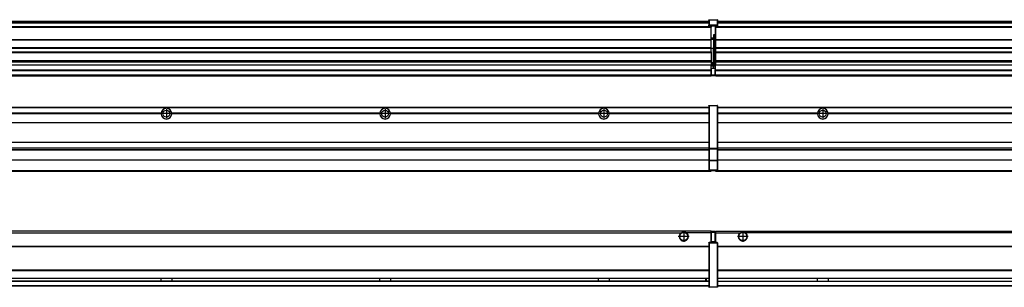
# Model space of a CAD drawing. Header units: inches. Extents: x -381 to 28422, y -418 to 176.
# Tile 19 of 49: x 1419 to 2319, y -154 to 90. Entities that reach past the tile are written whole.
import ezdxf

# ---------------------------------------------------------------- set-up
doc = ezdxf.new("R2010")
doc.units = ezdxf.units.IN
doc.linetypes.add('DOT_CENTER', pattern=[14, 12, -1, 0, -1])
doc.layers.add('1', color=7, linetype='Continuous')

# ---------------------------------------------------------------- blocks, each defined once
blk = doc.blocks.new('Modulos_intermedio__FL-14___21', base_point=(2055.18, -48.03))
at = {"color": 7, "linetype": 'Continuous'}
for p, q in [((2056.88, 10.47), (3449.18, 10.47)), ((2056.88, 10.22), (3449.18, 10.22)), ((2076.43, 10.47), (2076.48, 10.52)), ((2076.48, 10.52), (2083.88, 10.52)), ((2083.93, 10.47), (2083.88, 10.52)), ((2148.29, 4.77), (2056.88, 4.77)), ((2148.28, 4.47), (2056.88, 4.47)), ((2148.29, 4.17), (2056.88, 4.17)), ((2148.28, 4.47), (2148.29, 4.77)), ((2148.29, 4.17), (2148.28, 4.47)), ((2150.45, 6.05), (2150.45, 6.04)), ((2150.45, 2.91), (2150.45, 2.9)), ((2348.29, 4.77), (2158.07, 4.77)), ((2158.07, 4.77), (2158.08, 4.47)), ((2158.08, 4.47), (2158.07, 4.17)), ((2348.29, 4.17), (2158.07, 4.17)), ((2348.28, 4.47), (2158.08, 4.47)), ((2056.88, -3.53), (3449.18, -3.53)), ((2056.88, -3.78), (3449.18, -3.78)), ((3449.18, -4.03), (2056.88, -4.03)), ((2056.88, -21.53), (3449.18, -21.53)), ((2056.88, -21.78), (3449.18, -21.78)), ((2056.88, -26.73), (3449.18, -26.73)), ((2056.88, -26.82), (3449.18, -26.82)), ((2056.88, -28.37), (3449.18, -28.37)), ((2056.88, -28.53), (3449.18, -28.53)), ((2056.88, -28.65), (3449.18, -28.65)), ((3449.18, -38.02), (2056.88, -38.02)), ((3449.18, -38.11), (2056.88, -38.11)), ((2055.18, -47.53), (2055.18, -48.03)), ((2055.18, -48.03), (3451.18, -48.03)), ((2056.63, -47.53), (3449.43, -47.53))]:
    blk.add_line(p, q, dxfattribs=at)
blk.add_circle((2153.18, 4.47), 3.15, dxfattribs=at)
for start, end in [(3.5101, 176.4899), (183.51008, 356.48992)]:
    blk.add_arc((2153.18, 4.47), 4.9, start, end, dxfattribs=at)
at = {"layer": '1', "color": 2, "linetype": 'DOT_CENTER'}
for p, q in [((2157.33, 4.47), (2149.03, 4.47)), ((2153.18, 8.62), (2153.18, 0.32))]:
    blk.add_line(p, q, dxfattribs=at)
blk = doc.blocks.new('Modulo_izq__K___25', base_point=(621.12, -53.93))
at = {"color": 7, "linetype": 'Continuous'}
for p, q in [((655.18, 10.47), (2049.18, 10.47)), ((655.18, 10.22), (2049.18, 10.22)), ((2022.43, 10.47), (2022.48, 10.52)), ((2022.48, 10.52), (2029.88, 10.52)), ((2029.93, 10.47), (2029.88, 10.52)), ((2049.18, 11.72), (2049.19, 11.79)), ((2049.18, 11.72), (2049.18, 11.47)), ((2049.18, 11.47), (2049.43, 11.47)), ((2049.18, 11.47), (2049.18, -27.21)), ((2049.19, 11.79), (2049.2, 11.82)), ((2049.2, 11.82), (2049.22, 11.86)), ((2049.22, 11.86), (2049.25, 11.9)), ((2049.25, 11.9), (2049.29, 11.93)), ((2049.29, 11.93), (2049.34, 11.96)), ((2049.34, 11.96), (2049.36, 11.96)), ((2049.36, 11.96), (2049.43, 11.97)), ((2049.43, 11.97), (2056.63, 11.97)), ((2049.43, 11.97), (2049.43, 11.47)), ((2056.63, 11.47), (2049.43, 11.47)), ((2049.43, 11.47), (2049.43, -27.21)), ((2056.63, 11.97), (2056.63, 11.47)), ((2056.7, 11.96), (2056.63, 11.97)), ((2056.88, 11.47), (2056.63, 11.47)), ((2056.63, 11.47), (2056.63, -27.21)), ((2056.72, 11.96), (2056.7, 11.96)), ((2056.76, 11.93), (2056.72, 11.96)), ((2056.8, 11.9), (2056.76, 11.93)), ((2056.84, 11.86), (2056.8, 11.9)), ((2056.86, 11.82), (2056.84, 11.86)), ((2056.87, 11.79), (2056.86, 11.82)), ((2056.88, 11.72), (2056.87, 11.79)), ((2056.88, 11.72), (2056.88, 11.47)), ((2056.88, 11.47), (2056.88, -27.21)), ((1548.29, 4.77), (1358.07, 4.77)), ((1548.29, 4.17), (1358.07, 4.17)), ((1548.28, 4.47), (1358.08, 4.47)), ((1548.29, 4.77), (1548.28, 4.47)), ((1548.28, 4.47), (1548.29, 4.17)), ((1748.29, 4.77), (1558.07, 4.77)), ((1558.08, 4.47), (1558.07, 4.77)), ((1558.07, 4.17), (1558.08, 4.47)), ((1748.29, 4.17), (1558.07, 4.17)), ((1748.28, 4.47), (1558.08, 4.47)), ((1748.29, 4.77), (1748.28, 4.47)), ((1748.28, 4.47), (1748.29, 4.17)), ((1758.08, 4.47), (1758.07, 4.77)), ((1948.29, 4.77), (1758.07, 4.77)), ((1758.07, 4.17), (1758.08, 4.47)), ((1948.29, 4.17), (1758.07, 4.17)), ((1948.28, 4.47), (1758.08, 4.47)), ((1948.29, 4.77), (1948.28, 4.47)), ((1948.28, 4.47), (1948.29, 4.17)), ((1955.9, 6.05), (1955.91, 6.04)), ((2049.18, 4.77), (1958.07, 4.77)), ((1958.08, 4.47), (1958.07, 4.77)), ((1958.07, 4.17), (1958.08, 4.47)), ((2049.18, 4.17), (1958.07, 4.17)), ((2049.18, 4.47), (1958.08, 4.47)), ((655.18, -3.53), (2049.18, -3.53)), ((655.18, -3.78), (2049.18, -3.78)), ((2049.18, -4.03), (655.18, -4.03)), ((655.18, -21.53), (2049.18, -21.53)), ((655.18, -21.78), (2049.18, -21.78)), ((655.18, -26.73), (2049.18, -26.73)), ((655.18, -26.82), (2049.18, -26.82)), ((655.18, -28.37), (2049.18, -28.37)), ((655.18, -28.53), (2049.18, -28.53)), ((655.18, -28.65), (2049.18, -28.65)), ((2049.18, -27.21), (2049.18, -27.52)), ((2049.18, -27.21), (2049.43, -27.21)), ((2049.18, -27.52), (2049.19, -27.54)), ((2049.18, -27.52), (2049.18, -38.19)), ((2049.19, -27.54), (2049.22, -27.57)), ((2049.22, -27.57), (2049.25, -27.59)), ((2049.25, -27.59), (2049.29, -27.6)), ((2049.29, -27.6), (2049.34, -27.61)), ((2049.34, -27.61), (2049.36, -27.61)), ((2049.36, -27.61), (2049.43, -27.62)), ((2049.43, -27.21), (2049.43, -27.62)), ((2049.43, -27.21), (2056.63, -27.21)), ((2049.43, -27.62), (2049.43, -38.3)), ((2049.43, -27.62), (2056.63, -27.62)), ((2056.88, -27.21), (2056.63, -27.21)), ((2056.63, -27.21), (2056.63, -27.62)), ((2056.7, -27.61), (2056.63, -27.62)), ((2056.63, -27.62), (2056.63, -38.3)), ((2056.72, -27.61), (2056.7, -27.61)), ((2056.76, -27.6), (2056.72, -27.61)), ((2056.8, -27.59), (2056.76, -27.6)), ((2056.84, -27.57), (2056.8, -27.59)), ((2056.87, -27.54), (2056.84, -27.57)), ((2056.88, -27.52), (2056.87, -27.54)), ((2056.88, -27.21), (2056.88, -27.52)), ((2056.88, -27.52), (2056.88, -38.19)), ((2049.18, -38.02), (655.18, -38.02)), ((2049.18, -38.11), (655.18, -38.11)), ((2049.18, -38.19), (2049.19, -38.22)), ((2049.18, -38.19), (2049.18, -38.71)), ((2049.18, -38.71), (2049.18, -47.03)), ((2049.18, -38.71), (2049.43, -38.71)), ((2049.19, -38.22), (2049.22, -38.25)), ((2049.22, -38.25), (2049.25, -38.27)), ((2049.25, -38.27), (2049.29, -38.28)), ((2049.29, -38.28), (2049.34, -38.29)), ((2049.34, -38.29), (2049.36, -38.29)), ((2049.36, -38.29), (2049.43, -38.3)), ((2049.43, -38.3), (2049.43, -38.71)), ((2056.63, -38.3), (2049.43, -38.3)), ((2049.43, -38.71), (2049.43, -47.03)), ((2056.63, -38.71), (2049.43, -38.71)), ((2056.7, -38.29), (2056.63, -38.3)), ((2056.63, -38.3), (2056.63, -38.71)), ((2056.63, -38.71), (2056.63, -47.03)), ((2056.88, -38.71), (2056.63, -38.71)), ((2056.72, -38.29), (2056.7, -38.29)), ((2056.76, -38.28), (2056.72, -38.29)), ((2056.8, -38.27), (2056.76, -38.28)), ((2056.84, -38.25), (2056.8, -38.27)), ((2056.87, -38.22), (2056.84, -38.25)), ((2056.88, -38.19), (2056.87, -38.22)), ((2056.88, -38.19), (2056.88, -38.71)), ((2056.88, -38.71), (2056.88, -47.03)), ((655.18, -47.53), (2049.43, -47.53)), ((655.18, -48.03), (2051.18, -48.03)), ((2049.18, -47.03), (2049.18, -47.28)), ((2049.18, -47.03), (2049.43, -47.03)), ((2049.18, -47.28), (2049.19, -47.34)), ((2049.19, -47.34), (2049.2, -47.37)), ((2049.2, -47.37), (2049.22, -47.41)), ((2049.22, -47.41), (2049.25, -47.45)), ((2049.25, -47.45), (2049.29, -47.49)), ((2049.29, -47.49), (2049.34, -47.51)), ((2049.34, -47.51), (2049.36, -47.52)), ((2049.36, -47.52), (2049.43, -47.53)), ((2049.43, -47.03), (2056.63, -47.03)), ((2049.43, -47.03), (2049.43, -47.53)), ((2049.43, -47.53), (2056.63, -47.53)), ((2051.18, -47.53), (2051.18, -48.03)), ((2056.88, -47.03), (2056.63, -47.03)), ((2056.63, -47.03), (2056.63, -47.53)), ((2056.7, -47.52), (2056.63, -47.53)), ((2056.72, -47.51), (2056.7, -47.52)), ((2056.76, -47.49), (2056.72, -47.51)), ((2056.8, -47.45), (2056.76, -47.49)), ((2056.84, -47.41), (2056.8, -47.45)), ((2056.86, -47.37), (2056.84, -47.41)), ((2056.87, -47.34), (2056.86, -47.37)), ((2056.88, -47.28), (2056.87, -47.34)), ((2056.88, -47.03), (2056.88, -47.28))]:
    blk.add_line(p, q, dxfattribs=at)
for centre in [(1553.18, 4.47), (1753.18, 4.47), (1953.18, 4.47)]:
    blk.add_circle(centre, 3.15, dxfattribs=at)
for centre, start, end in [((1553.18, 4.47), 3.5101, 176.4899), ((1753.18, 4.47), 3.5101, 176.4899), ((1953.18, 4.47), 3.5101, 176.4899), ((1553.18, 4.47), 183.51008, 356.48992), ((1753.18, 4.47), 183.51008, 356.48992), ((1953.18, 4.47), 183.51008, 356.48992)]:
    blk.add_arc(centre, 4.9, start, end, dxfattribs=at)
at = {"layer": '1', "color": 2, "linetype": 'DOT_CENTER'}
for p, q in [((1557.33, 4.47), (1549.03, 4.47)), ((1553.18, 8.62), (1553.18, 0.32)), ((1757.33, 4.47), (1749.03, 4.47)), ((1753.18, 8.62), (1753.18, 0.32)), ((1957.33, 4.47), (1949.03, 4.47)), ((1953.18, 8.62), (1953.18, 0.32))]:
    blk.add_line(p, q, dxfattribs=at)
blk = doc.blocks.new('F-274__37', base_point=(621.12, -75.97))
for name, p in [('Modulo_izq__K___25', (621.12, -53.93)), ('Modulos_intermedio__FL-14___21', (2055.18, -48.03))]:
    blk.add_blockref(name, p)
blk = doc.blocks.new('Alzado2', base_point=(2889, -32))
blk.add_blockref('F-274__37', (621.12, -75.97))
blk = doc.blocks.new('Modulos_intermedio__FL-14___49', base_point=(2055.18, 38.97))
at = {"color": 7, "linetype": 'Continuous'}
for p, q in [((2055.18, 84.47), (2055.18, 83.99)), ((2055.18, 83.99), (2055.18, 83.97)), ((3451.18, 83.99), (2055.18, 83.99)), ((2055.18, 83.97), (2055.18, 83.47)), ((2055.18, 83.97), (3451.18, 83.97)), ((2055.18, 83.47), (2055.18, 72.41)), ((2055.18, 83.47), (3451.18, 83.47)), ((2056.88, 88.97), (3449.18, 88.97)), ((2056.88, 88.96), (3449.18, 88.96)), ((2056.88, 88.35), (3449.18, 88.35)), ((2056.88, 88.03), (3449.18, 88.03)), ((2056.88, 87.7), (3449.18, 87.7)), ((2055.18, 72.41), (2055.18, 72.16)), ((2055.18, 72.41), (3451.18, 72.41)), ((2055.18, 72.16), (3451.18, 72.16)), ((2055.18, 72.16), (2055.18, 64.79)), ((3451.18, 64.79), (2055.18, 64.79)), ((2055.18, 64.79), (2055.18, 64.54)), ((2055.18, 64.54), (2055.18, 60.91)), ((2055.18, 64.54), (3451.18, 64.54)), ((2055.18, 60.91), (2055.18, 60.41)), ((2055.18, 60.91), (3451.18, 60.91)), ((2055.18, 60.41), (3451.18, 60.41)), ((2055.18, 60.41), (2055.18, 59.42)), ((2055.18, 59.42), (2055.18, 53.15)), ((2055.18, 53.15), (2055.18, 51.48)), ((2055.18, 53.15), (3451.18, 53.15)), ((3451.18, 51.48), (2055.18, 51.48)), ((2055.18, 51.48), (2055.18, 51.37)), ((2055.18, 51.37), (2055.18, 49.19)), ((2055.18, 49.19), (2055.18, 49.16)), ((2055.18, 49.19), (2369.43, 49.19)), ((2055.18, 44.48), (2055.18, 49.16)), ((2055.18, 49.16), (2369.43, 49.16)), ((2055.18, 44.48), (2055.18, 44.04)), ((2055.18, 44.48), (3451.13, 44.48)), ((2055.18, 39.97), (2055.18, 44.04)), ((2055.18, 44.04), (3451.13, 44.04)), ((2055.18, 39.97), (2055.18, 39.47)), ((2055.18, 39.97), (3451.13, 39.97)), ((2055.18, 39.47), (2055.18, 39.22)), ((2055.18, 39.47), (3451.13, 39.47)), ((2055.18, 39.22), (2055.18, 38.97)), ((2055.18, 39.22), (3451.13, 39.22)), ((2055.18, 38.97), (3451.13, 38.97))]:
    blk.add_line(p, q, dxfattribs=at)
blk = doc.blocks.new('Modulo_izq__K___53', base_point=(621.12, 38.97))
at = {"color": 7, "linetype": 'Continuous'}
for p, q in [((2049.18, 90.22), (2049.19, 90.29)), ((2049.18, 90.22), (2049.2, 90.24)), ((2049.18, 90.16), (2049.18, 90.22)), ((2049.18, 90.22), (2049.18, 90.16)), ((2049.18, 90.16), (2049.18, 85.33)), ((2049.19, 90.29), (2049.2, 90.32)), ((2049.2, 90.32), (2049.22, 90.36)), ((2049.2, 90.24), (2049.22, 90.28)), ((2049.22, 90.36), (2049.25, 90.4)), ((2049.22, 90.28), (2049.25, 90.32)), ((2049.25, 90.4), (2049.29, 90.43)), ((2049.25, 90.32), (2049.29, 90.35)), ((2049.29, 90.43), (2049.34, 90.46)), ((2049.29, 90.35), (2049.34, 90.37)), ((2049.34, 90.46), (2049.36, 90.46)), ((2049.34, 90.37), (2049.36, 90.38)), ((2049.36, 90.46), (2049.43, 90.47)), ((2049.36, 90.38), (2049.43, 90.39)), ((2049.43, 90.47), (2049.43, 90.39)), ((2049.43, 90.47), (2056.63, 90.47)), ((2049.43, 90.39), (2049.43, 85.56)), ((2049.43, 90.39), (2056.63, 90.39)), ((2056.7, 90.46), (2056.63, 90.47)), ((2056.63, 90.47), (2056.63, 90.39)), ((2056.63, 90.39), (2056.63, 85.56)), ((2056.7, 90.38), (2056.63, 90.39)), ((2056.72, 90.46), (2056.7, 90.46)), ((2056.72, 90.37), (2056.7, 90.38)), ((2056.76, 90.43), (2056.72, 90.46)), ((2056.76, 90.35), (2056.72, 90.37)), ((2056.8, 90.4), (2056.76, 90.43)), ((2056.8, 90.32), (2056.76, 90.35)), ((2056.84, 90.36), (2056.8, 90.4)), ((2056.84, 90.28), (2056.8, 90.32)), ((2056.86, 90.32), (2056.84, 90.36)), ((2056.86, 90.24), (2056.84, 90.28)), ((2056.87, 90.29), (2056.86, 90.32)), ((2056.88, 90.22), (2056.86, 90.24)), ((2056.88, 90.22), (2056.87, 90.29)), ((2056.88, 90.16), (2056.88, 90.22)), ((2056.88, 90.22), (2056.88, 90.16)), ((2056.88, 90.16), (2056.88, 85.33)), ((655.18, 88.97), (2049.18, 88.97)), ((655.18, 88.96), (2049.18, 88.96)), ((655.18, 88.35), (2049.18, 88.35)), ((655.18, 88.03), (2049.18, 88.03)), ((655.18, 87.7), (2049.18, 87.7)), ((2051.18, 83.99), (662.68, 83.99)), ((762.18, 83.97), (2051.18, 83.97)), ((780.93, 83.47), (2051.18, 83.47)), ((2049.18, 85.33), (2049.19, 85.4)), ((2049.18, 85.33), (2049.18, 85.22)), ((2049.18, 85.22), (2049.19, 85.29)), ((2049.18, 85.22), (2049.18, 84.97)), ((2049.18, 84.97), (2049.43, 84.97)), ((2049.18, 84.97), (2049.18, 84.72)), ((2049.19, 84.66), (2049.18, 84.72)), ((2049.19, 85.4), (2049.2, 85.42)), ((2049.19, 85.29), (2049.2, 85.32)), ((2049.2, 84.63), (2049.19, 84.66)), ((2049.2, 85.42), (2049.22, 85.46)), ((2049.2, 85.32), (2049.22, 85.36)), ((2049.22, 84.59), (2049.2, 84.63)), ((2049.22, 85.46), (2049.25, 85.5)), ((2049.25, 85.4), (2049.22, 85.36)), ((2049.22, 85.36), (2049.25, 85.4)), ((2049.25, 84.55), (2049.22, 84.59)), ((2049.25, 85.5), (2049.29, 85.53)), ((2049.25, 85.4), (2049.29, 85.43)), ((2049.29, 84.51), (2049.25, 84.55)), ((2049.29, 85.53), (2049.34, 85.55)), ((2049.34, 85.46), (2049.29, 85.43)), ((2049.29, 85.43), (2049.34, 85.46)), ((2049.34, 84.49), (2049.29, 84.51)), ((2049.34, 85.55), (2049.36, 85.55)), ((2049.34, 85.46), (2049.36, 85.46)), ((2049.36, 84.48), (2049.34, 84.49)), ((2049.36, 85.55), (2049.43, 85.56)), ((2049.36, 85.46), (2049.43, 85.47)), ((2049.43, 84.47), (2049.36, 84.48)), ((2049.43, 85.56), (2049.43, 85.47)), ((2056.63, 85.56), (2049.43, 85.56)), ((2049.43, 85.47), (2056.63, 85.47)), ((2049.43, 85.47), (2049.43, 84.97)), ((2049.43, 84.97), (2051.18, 84.97)), ((2049.43, 84.97), (2049.43, 84.47)), ((2049.43, 84.47), (2051.18, 84.47)), ((2051.18, 84.97), (2054.88, 84.97)), ((2051.18, 84.97), (2051.18, 83.97)), ((2051.18, 83.97), (2051.18, 83.47)), ((2051.18, 72.41), (2051.18, 83.47)), ((2054.88, 84.97), (2056.63, 84.97)), ((2054.88, 84.97), (2054.88, 77.44)), ((2054.88, 84.47), (2056.63, 84.47)), ((2056.7, 85.55), (2056.63, 85.56)), ((2056.63, 85.56), (2056.63, 85.47)), ((2056.7, 85.46), (2056.63, 85.47)), ((2056.63, 85.47), (2056.63, 84.97)), ((2056.63, 84.97), (2056.63, 84.47)), ((2056.88, 84.97), (2056.63, 84.97)), ((2056.63, 84.47), (2056.7, 84.48)), ((2056.72, 85.55), (2056.7, 85.55)), ((2056.72, 85.46), (2056.7, 85.46)), ((2056.7, 84.48), (2056.72, 84.49)), ((2056.76, 85.53), (2056.72, 85.55)), ((2056.72, 85.46), (2056.76, 85.43)), ((2056.76, 85.43), (2056.72, 85.46)), ((2056.72, 84.49), (2056.76, 84.51)), ((2056.8, 85.5), (2056.76, 85.53)), ((2056.8, 85.4), (2056.76, 85.43)), ((2056.76, 84.51), (2056.8, 84.55)), ((2056.84, 85.46), (2056.8, 85.5)), ((2056.8, 85.4), (2056.84, 85.36)), ((2056.84, 85.36), (2056.8, 85.4)), ((2056.8, 84.55), (2056.84, 84.59)), ((2056.86, 85.42), (2056.84, 85.46)), ((2056.86, 85.32), (2056.84, 85.36)), ((2056.84, 84.59), (2056.86, 84.63)), ((2056.87, 85.4), (2056.86, 85.42)), ((2056.87, 85.29), (2056.86, 85.32)), ((2056.86, 84.63), (2056.87, 84.66)), ((2056.88, 85.33), (2056.87, 85.4)), ((2056.88, 85.22), (2056.87, 85.29)), ((2056.87, 84.66), (2056.88, 84.72)), ((2056.88, 85.33), (2056.88, 85.22)), ((2056.88, 85.22), (2056.88, 84.97)), ((2056.88, 84.97), (2056.88, 84.72)), ((791.42, 72.41), (2051.18, 72.41)), ((791.42, 72.16), (2051.18, 72.16)), ((2053.43, 73.5), (2051.18, 73.5)), ((2053.43, 73), (2051.18, 73)), ((2051.18, 72.5), (2053.43, 72.5)), ((2051.18, 72.41), (2051.18, 72.16)), ((2051.18, 64.79), (2051.18, 72.16)), ((2054.88, 76.45), (2053.43, 76.45)), ((2053.43, 76.45), (2053.43, 73.5)), ((2053.43, 73.5), (2053.68, 73.5)), ((2053.43, 73), (2053.43, 73.5)), ((2053.43, 73), (2053.43, 72.5)), ((2053.68, 72.5), (2053.43, 72.5)), ((2053.43, 72.5), (2053.43, 63.97)), ((2053.68, 73.19), (2053.67, 73.21)), ((2053.68, 76.45), (2053.68, 73.5)), ((2053.68, 76.3), (2054.88, 76.3)), ((2053.68, 73.25), (2053.68, 73.5)), ((2053.68, 73.19), (2053.68, 72.5)), ((2053.68, 63.97), (2053.68, 72.5)), ((2054.88, 79.65), (2055.18, 79.58)), ((2054.88, 78.12), (2055.18, 78.12)), ((2054.88, 77.6), (2055.18, 77.6)), ((2054.88, 77.44), (2055.18, 77.36)), ((2054.88, 76.45), (2055.18, 76.53)), ((2054.88, 76.3), (2054.88, 76.45)), ((2055.18, 76.3), (2054.88, 76.3)), ((2054.88, 63.97), (2054.88, 76.3)), ((2051.18, 64.79), (791.42, 64.79)), ((791.42, 64.54), (2051.18, 64.54)), ((2051.18, 64.79), (2051.18, 64.54)), ((2051.18, 60.91), (2051.18, 64.54)), ((2053.43, 63.97), (2051.18, 63.97)), ((2053.43, 63.97), (2053.68, 63.97)), ((2053.43, 50.98), (2053.43, 63.97)), ((2053.68, 50.98), (2053.68, 63.97)), ((2053.68, 63.97), (2054.88, 63.97)), ((2055.18, 63.97), (2054.88, 63.97)), ((2054.88, 49.58), (2054.88, 63.97)), ((791.42, 60.91), (2051.18, 60.91)), ((791.42, 60.41), (2051.18, 60.41)), ((2051.18, 60.91), (2051.18, 60.41)), ((2051.18, 60.41), (2051.18, 59.42)), ((2051.18, 59.42), (2051.18, 53.15)), ((762.36, 49.16), (2051.18, 49.16)), ((762.4, 49.19), (2051.18, 49.19)), ((777.68, 53.15), (2051.18, 53.15)), ((2051.18, 51.48), (777.68, 51.48)), ((2051.13, 44.48), (2051.13, 47.58)), ((2051.13, 47.58), (2051.18, 47.58)), ((2051.13, 45.47), (2051.18, 45.48)), ((2051.18, 53.15), (2051.18, 51.48)), ((2051.18, 51.48), (2051.18, 51.37)), ((2051.18, 51.37), (2051.18, 49.19)), ((2053.43, 50.98), (2051.18, 50.98)), ((2053.43, 49.98), (2051.18, 49.98)), ((2051.18, 49.19), (2051.18, 49.16)), ((2051.18, 47.58), (2051.18, 49.16)), ((2053.43, 48.98), (2051.18, 48.98)), ((2053.43, 47.91), (2051.18, 47.91)), ((2051.18, 46), (2051.18, 47.58)), ((2051.18, 46), (2053.43, 46)), ((2051.18, 46), (2051.18, 39.97)), ((2053.43, 50.98), (2053.68, 50.98)), ((2053.43, 49.98), (2053.43, 50.98)), ((2053.43, 49.98), (2053.43, 48.98)), ((2053.68, 48.98), (2053.43, 48.98)), ((2053.43, 47.91), (2053.43, 48.98)), ((2053.43, 46), (2053.43, 47.91)), ((2053.43, 47.91), (2053.52, 47.89)), ((2053.43, 46), (2054.88, 46)), ((2053.52, 47.89), (2053.6, 47.83)), ((2053.6, 47.83), (2053.66, 47.75)), ((2053.66, 47.75), (2053.68, 47.66)), ((2053.68, 49.73), (2053.68, 50.98)), ((2053.68, 49.73), (2053.68, 48.98)), ((2053.68, 49.58), (2054.88, 49.58)), ((2053.68, 47.66), (2053.68, 48.98)), ((2053.68, 48.93), (2054.88, 48.93)), ((2053.68, 46), (2053.68, 47.66)), ((2055.18, 45.08), (2054.63, 44.93)), ((2055.18, 49.58), (2054.88, 49.58)), ((2054.88, 48.93), (2054.88, 49.58)), ((2054.88, 48.93), (2054.88, 47.33)), ((2054.88, 48.93), (2055.18, 48.85)), ((2054.88, 47.33), (2054.88, 46)), ((2055.18, 45.92), (2054.88, 46)), ((2054.88, 45), (2055.18, 45.08)), ((655.18, 39.47), (2051.13, 39.47)), ((655.18, 39.22), (2051.13, 39.22)), ((655.18, 38.97), (2051.13, 38.97)), ((662.68, 44.48), (2051.13, 44.48)), ((662.68, 44.04), (2051.13, 44.04)), ((662.68, 39.97), (2051.13, 39.97)), ((2051.13, 44.48), (2051.18, 44.48)), ((2051.13, 44.48), (2051.13, 44.04)), ((2051.13, 39.97), (2051.13, 44.04)), ((2051.18, 40.48), (2051.13, 40.48)), ((2051.13, 39.97), (2051.13, 39.47)), ((2051.13, 39.22), (2051.13, 39.47)), ((2051.13, 39.22), (2051.13, 38.97)), ((2051.18, 39.97), (2054.63, 39.97)), ((2051.18, 39.97), (2051.18, 39.47)), ((2051.18, 39.47), (2054.63, 39.47)), ((2054.63, 44.93), (2054.63, 39.97)), ((2054.88, 39.97), (2054.63, 39.97)), ((2054.63, 39.97), (2054.63, 39.47)), ((2054.88, 45), (2054.88, 39.97)), ((2054.88, 44.81), (2055.18, 44.87)), ((2054.88, 41.31), (2055.18, 41.37)), ((2054.88, 40.83), (2055.18, 40.91)), ((2054.88, 39.97), (2054.88, 39.72))]:
    blk.add_line(p, q, dxfattribs=at)
for centre, start, end in [((2053.43, 73.25), 270, 0), ((2053.43, 49.73), 0, 90), ((2054.63, 39.72), 270, 0)]:
    blk.add_arc(centre, 0.25, start, end, dxfattribs=at)
blk = doc.blocks.new('F-274__65', base_point=(621.12, 38.97))
for name, p in [('Modulo_izq__K___53', (621.12, 38.97)), ('Modulos_intermedio__FL-14___49', (2055.18, 38.97))]:
    blk.add_blockref(name, p)
blk = doc.blocks.new('Inferior2', base_point=(2889, 64.72))
blk.add_blockref('F-274__65', (621.12, 38.97))
blk = doc.blocks.new('Modulos_intermedio__FL-14___76', base_point=(2055.18, -154.47))
at = {"color": 7, "linetype": 'Continuous'}
for p, q in [((2055.18, -102.97), (2055.18, -104.47)), ((2055.18, -102.97), (3451.13, -102.97)), ((2055.18, -104.47), (2077.77, -104.47)), ((2055.18, -104.47), (2055.18, -113.47)), ((2077.77, -104.47), (2078.72, -103.98)), ((2078.72, -103.98), (2080.18, -103.72)), ((2080.18, -103.72), (2081.63, -103.98)), ((2081.63, -103.98), (2082.59, -104.47)), ((3423.77, -104.47), (2082.59, -104.47)), ((2056.88, -116.72), (3449.18, -116.72)), ((2056.88, -116.97), (3449.18, -116.97)), ((3449.18, -117.22), (2056.88, -117.22)), ((3449.18, -138.72), (2056.88, -138.72)), ((3449.18, -138.97), (2056.88, -138.97)), ((2056.88, -139.22), (3449.18, -139.22)), ((2056.88, -145.97), (3449.18, -145.97)), ((2056.88, -146.22), (3449.18, -146.22)), ((2056.88, -148.72), (3449.18, -148.72)), ((2056.88, -148.97), (3449.18, -148.97)), ((2056.88, -152.72), (3449.18, -152.72)), ((2056.88, -152.97), (3449.18, -152.97)), ((2148.28, -146.3), (2148.28, -146.22)), ((2148.28, -146.59), (2148.28, -146.3)), ((2148.29, -147.23), (2148.28, -146.59)), ((2148.28, -148.6), (2148.29, -147.56)), ((2148.28, -148.72), (2148.28, -148.6)), ((2148.29, -147.56), (2148.29, -147.23)), ((2158.08, -146.52), (2158.07, -147.23)), ((2158.07, -147.23), (2158.07, -147.72)), ((2158.07, -147.72), (2158.08, -148.43)), ((2158.08, -146.22), (2158.08, -146.3)), ((2158.08, -146.3), (2158.08, -146.52)), ((2158.08, -148.43), (2158.08, -148.65)), ((2158.08, -148.65), (2158.08, -148.72))]:
    blk.add_line(p, q, dxfattribs=at)
for radius in [4, 3.7]:
    blk.add_circle((2080.18, -107.97), radius, dxfattribs=at)
blk.add_arc((2080.18, -107.97), 4.25, 124.56032, 55.43968, dxfattribs=at)
at = {"layer": '1', "color": 2, "linetype": 'DOT_CENTER'}
for p, q in [((2085.18, -107.97), (2075.18, -107.97)), ((2080.18, -102.97), (2080.18, -112.97))]:
    blk.add_line(p, q, dxfattribs=at)
blk = doc.blocks.new('Modulo_izq__K___80', base_point=(621.12, -154.47))
at = {"color": 7, "linetype": 'Continuous'}
for p, q in [((2051.13, -102.97), (655.18, -102.97)), ((655.18, -104.47), (2023.77, -104.47)), ((2023.77, -104.47), (2024.72, -103.98)), ((2024.72, -103.98), (2026.18, -103.72)), ((2026.18, -103.72), (2027.63, -103.98)), ((2027.63, -103.98), (2028.59, -104.47)), ((2051.13, -104.47), (2028.59, -104.47)), ((2051.13, -104.47), (2051.13, -102.97)), ((2051.13, -111.58), (2051.13, -104.47)), ((2051.18, -104.48), (2051.13, -104.48)), ((2051.18, -105.48), (2051.13, -105.48)), ((2051.18, -103.47), (2051.18, -103.97)), ((2054.63, -103.47), (2051.18, -103.47)), ((2051.18, -103.97), (2054.63, -103.97)), ((2051.18, -103.97), (2051.18, -111.58)), ((2054.63, -103.47), (2054.63, -103.97)), ((2054.88, -103.97), (2054.63, -103.97)), ((2054.63, -103.97), (2054.63, -112.97)), ((2054.88, -103.72), (2054.88, -103.97)), ((2054.88, -103.97), (2054.88, -112.97)), ((2054.88, -104.83), (2055.18, -104.91)), ((2054.88, -106.47), (2055.18, -106.47)), ((2054.88, -107.48), (2055.18, -107.48)), ((655.18, -116.72), (2049.18, -116.72)), ((655.18, -116.97), (2049.18, -116.97)), ((2049.18, -113.72), (2049.19, -113.66)), ((2049.18, -113.72), (2049.18, -113.97)), ((2049.18, -113.97), (2049.18, -153.97)), ((2049.18, -113.97), (2049.43, -113.97)), ((2049.19, -113.66), (2049.2, -113.63)), ((2049.2, -113.63), (2049.22, -113.59)), ((2049.22, -113.59), (2049.25, -113.55)), ((2049.25, -113.55), (2049.29, -113.51)), ((2049.29, -113.51), (2049.34, -113.49)), ((2049.34, -113.49), (2049.36, -113.48)), ((2049.36, -113.48), (2049.43, -113.47)), ((2051.18, -113.47), (2049.43, -113.47)), ((2049.43, -113.47), (2049.43, -113.97)), ((2049.43, -113.97), (2049.43, -153.97)), ((2056.63, -113.97), (2049.43, -113.97)), ((2051.13, -109.47), (2051.18, -109.48)), ((2051.18, -111.58), (2051.13, -111.58)), ((2051.18, -113.47), (2051.18, -111.58)), ((2054.63, -112.97), (2051.18, -112.97)), ((2054.88, -113.47), (2051.18, -113.47)), ((2054.63, -112.97), (2054.63, -113.47)), ((2054.88, -112.97), (2054.63, -112.97)), ((2054.88, -111.93), (2055.18, -112.01)), ((2054.88, -112.97), (2054.88, -113.26)), ((2054.88, -113.26), (2054.88, -113.47)), ((2056.63, -113.47), (2054.88, -113.47)), ((2056.63, -113.47), (2056.63, -113.97)), ((2056.7, -113.48), (2056.63, -113.47)), ((2056.63, -113.97), (2056.63, -153.97)), ((2056.88, -113.97), (2056.63, -113.97)), ((2056.72, -113.49), (2056.7, -113.48)), ((2056.76, -113.51), (2056.72, -113.49)), ((2056.8, -113.55), (2056.76, -113.51)), ((2056.84, -113.59), (2056.8, -113.55)), ((2056.86, -113.63), (2056.84, -113.59)), ((2056.87, -113.66), (2056.86, -113.63)), ((2056.88, -113.72), (2056.87, -113.66)), ((2056.88, -113.72), (2056.88, -113.97)), ((2056.88, -113.97), (2056.88, -153.97)), ((2049.18, -117.22), (655.18, -117.22)), ((2049.18, -138.72), (655.18, -138.72)), ((2049.18, -138.97), (655.18, -138.97)), ((655.18, -139.22), (2049.18, -139.22)), ((655.18, -145.97), (2049.18, -145.97)), ((655.18, -146.22), (2049.18, -146.22)), ((655.18, -148.72), (2049.18, -148.72)), ((2049.18, -148.97), (655.18, -148.97)), ((655.18, -152.72), (2049.18, -152.72)), ((655.18, -152.97), (2049.18, -152.97)), ((1548.28, -146.3), (1548.28, -146.22)), ((1548.28, -146.52), (1548.28, -146.3)), ((1548.29, -147.23), (1548.28, -146.52)), ((1548.28, -148.43), (1548.29, -147.72)), ((1548.28, -148.65), (1548.28, -148.43)), ((1548.28, -148.72), (1548.28, -148.65)), ((1548.29, -147.72), (1548.29, -147.23)), ((1558.08, -146.3), (1558.07, -146.98)), ((1558.07, -146.98), (1558.07, -147.23)), ((1558.07, -147.23), (1558.07, -147.72)), ((1558.07, -147.72), (1558.08, -148.43)), ((1558.08, -146.22), (1558.08, -146.3)), ((1558.08, -148.43), (1558.08, -148.65)), ((1558.08, -148.65), (1558.08, -148.72)), ((1748.28, -146.3), (1748.28, -146.22)), ((1748.28, -146.52), (1748.28, -146.3)), ((1748.29, -147.23), (1748.28, -146.52)), ((1748.28, -148.43), (1748.29, -147.72)), ((1748.28, -148.65), (1748.28, -148.43)), ((1748.28, -148.72), (1748.28, -148.65)), ((1748.29, -147.72), (1748.29, -147.23)), ((1758.08, -146.3), (1758.07, -146.98)), ((1758.07, -146.98), (1758.07, -147.23)), ((1758.07, -147.23), (1758.07, -147.72)), ((1758.07, -147.72), (1758.08, -148.43)), ((1758.08, -146.22), (1758.08, -146.3)), ((1758.08, -148.43), (1758.08, -148.65)), ((1758.08, -148.65), (1758.08, -148.72)), ((1948.28, -146.3), (1948.28, -146.22)), ((1948.28, -146.52), (1948.28, -146.3)), ((1948.29, -147.23), (1948.28, -146.52)), ((1948.28, -148.65), (1948.29, -147.96)), ((1948.28, -148.72), (1948.28, -148.65)), ((1948.29, -147.96), (1948.29, -147.23)), ((1958.07, -147.23), (1958.06, -147.56)), ((1958.06, -147.56), (1958.08, -148.5)), ((1958.08, -146.3), (1958.07, -146.59)), ((1958.07, -146.59), (1958.07, -147.23)), ((1958.08, -146.22), (1958.08, -146.3)), ((1958.08, -148.5), (1958.08, -148.6)), ((1958.08, -148.6), (1958.08, -148.72)), ((2046.18, -146.65), (2046.24, -146.4)), ((2046.18, -146.65), (2046.18, -147.16)), ((2046.18, -147.16), (2046.18, -148.23)), ((2046.18, -148.23), (2046.24, -148.55)), ((2046.24, -146.4), (2046.46, -146.22)), ((2046.24, -148.55), (2046.46, -148.72)), ((2046.6, -146.22), (2046.6, -146.26)), ((2046.6, -146.26), (2046.6, -146.97)), ((2046.6, -146.97), (2046.6, -148.69)), ((2046.6, -148.69), (2046.6, -148.72)), ((2049.18, -153.97), (2049.18, -154.22)), ((2049.18, -153.97), (2049.43, -153.97)), ((2049.18, -154.22), (2049.19, -154.29)), ((2049.19, -154.29), (2049.2, -154.32)), ((2049.2, -154.32), (2049.22, -154.36)), ((2049.22, -154.36), (2049.25, -154.4)), ((2049.25, -154.4), (2049.29, -154.43)), ((2049.29, -154.43), (2049.34, -154.46)), ((2049.34, -154.46), (2049.36, -154.46)), ((2049.36, -154.46), (2049.43, -154.47)), ((2049.43, -153.97), (2056.63, -153.97)), ((2049.43, -153.97), (2049.43, -154.47)), ((2056.63, -154.47), (2049.43, -154.47)), ((2056.63, -153.97), (2056.63, -154.47)), ((2056.88, -153.97), (2056.63, -153.97)), ((2056.7, -154.46), (2056.63, -154.47)), ((2056.72, -154.46), (2056.7, -154.46)), ((2056.76, -154.43), (2056.72, -154.46)), ((2056.8, -154.4), (2056.76, -154.43)), ((2056.84, -154.36), (2056.8, -154.4)), ((2056.86, -154.32), (2056.84, -154.36)), ((2056.87, -154.29), (2056.86, -154.32)), ((2056.88, -154.22), (2056.87, -154.29)), ((2056.88, -153.97), (2056.88, -154.22))]:
    blk.add_line(p, q, dxfattribs=at)
for radius in [4, 3.7]:
    blk.add_circle((2026.18, -107.97), radius, dxfattribs=at)
for centre, radius, start, end in [((2026.18, -107.97), 4.25, 124.56032, 55.43968), ((2054.63, -103.72), 0.25, 0, 90)]:
    blk.add_arc(centre, radius, start, end, dxfattribs=at)
at = {"layer": '1', "color": 2, "linetype": 'DOT_CENTER'}
for p, q in [((2031.18, -107.97), (2021.18, -107.97)), ((2026.18, -102.97), (2026.18, -112.97))]:
    blk.add_line(p, q, dxfattribs=at)
blk = doc.blocks.new('F-274__90', base_point=(621.12, -154.47))
for name, p in [('Modulo_izq__K___80', (621.12, -154.47)), ('Modulos_intermedio__FL-14___76', (2055.18, -154.47))]:
    blk.add_blockref(name, p)
blk = doc.blocks.new('Superior1', base_point=(2889, -128.72))
blk.add_blockref('F-274__90', (621.12, -154.47))

msp = doc.modelspace()

# ---------------------------------------------------------------- block references
for name, p in [('Inferior2', (2889, 64.72)), ('Alzado2', (2889, -32)), ('Superior1', (2889, -128.72))]:
    msp.add_blockref(name, p)

doc.saveas('drawing.dxf')
